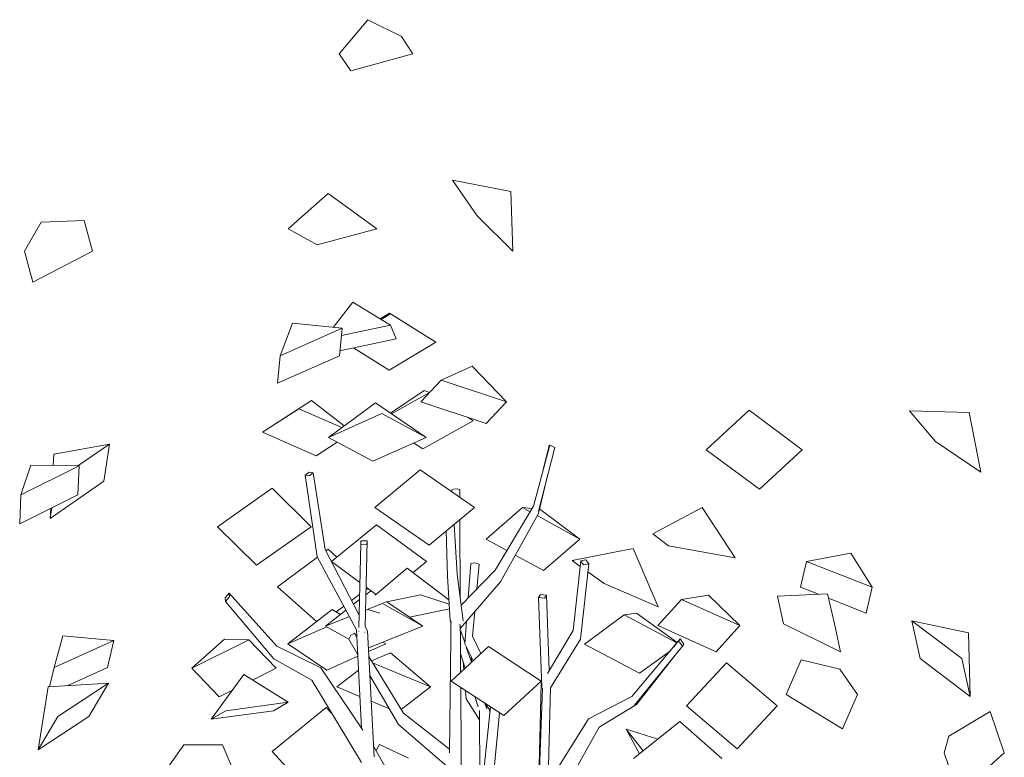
# Model space of a CAD drawing. Extents: x 169645 to 508157, y -5167 to 165945.
# Tile 11 of 130: x 265509 to 267657, y 9389 to 10998. Entities that reach past the tile are written whole.
import ezdxf

# ---------------------------------------------------------------- set-up
doc = ezdxf.new("R2010")
doc.units = 0
doc.header["$MEASUREMENT"] = 0
doc.layers.add('Plomberie Sanitaire', color=7, linetype='Continuous')
doc.layers.add('Végétation', color=7, linetype='Continuous')

msp = doc.modelspace()

# ---------------------------------------------------------------- linework, layer by layer
at = {"layer": 'Plomberie Sanitaire', "linetype": 'Continuous', "lineweight": 20}
for p, q in [((266268.5, 10998.4), (266205.9, 10924.1)), ((266268.5, 10998.4), (266341.6, 10961.5)), ((266366.6, 10924.1), (266341.6, 10961.5)), ((266230.9, 10886.8), (266205.9, 10924.1)), ((266230.9, 10886.8), (266366.6, 10924.1)), ((266580.4, 10623.8), (266453.2, 10648.4)), ((266507, 10570.9), (266453.2, 10648.4)), ((266181.6, 10619.3), (266094.6, 10541.9)), ((266287.7, 10541.9), (266181.6, 10619.3)), ((266584.5, 10493.4), (266580.4, 10623.8)), ((266584.5, 10493.4), (266507, 10570.9)), ((265555.5, 10556.9), (265519.1, 10493.2)), ((265555.5, 10556.9), (265649.3, 10560.3)), ((265667.4, 10493.2), (265649.3, 10560.3)), ((266157.8, 10507.1), (266094.6, 10541.9)), ((266157.8, 10507.1), (266287.7, 10541.9)), ((265537.3, 10426), (265519.1, 10493.2)), ((265537.3, 10426), (265667.4, 10493.2)), ((266192.6, 10327.2), (266235.5, 10382.1)), ((266235.5, 10382.1), (266317.5, 10332.4)), ((266295.5, 10345.7), (266315.4, 10358.4)), ((266297.5, 10344.5), (266317.5, 10356.6)), ((266315.4, 10358.4), (266416.3, 10295.2)), ((266416.3, 10295.2), (266317.5, 10356.6)), ((266077.1, 10265.5), (266103.8, 10336.1)), ((266103.8, 10336.1), (266212.1, 10325.2)), ((266210.6, 10309.9), (266317.5, 10332.4)), ((266330.2, 10302), (266317.5, 10332.4)), ((266077.1, 10265.5), (266212.1, 10325.2)), ((266206.5, 10265.5), (266212.1, 10325.2)), ((266207.5, 10276.3), (266330.2, 10302)), ((266314.9, 10233.7), (266416.3, 10295.2)), ((266314.9, 10233.7), (266236.7, 10282.4)), ((266071.6, 10205.7), (266077.1, 10265.5)), ((266071.6, 10205.7), (266206.5, 10265.5)), ((266496.1, 10242.8), (266428.2, 10211.8)), ((266496.1, 10242.8), (266570.8, 10164.8)), ((266383.6, 10164.8), (266428.2, 10211.8)), ((266570.8, 10164.8), (266428.2, 10211.8)), ((266317.8, 10140), (266391.4, 10189.4)), ((266320, 10138.5), (266402.7, 10185)), ((266391.4, 10189.4), (266402.9, 10185.2)), ((266038.4, 10098.4), (266145.5, 10167.7)), ((266145.5, 10167.7), (266216.8, 10112.5)), ((266182.5, 10087.4), (266284.8, 10162.3)), ((266284.8, 10162.3), (266395.7, 10087.4)), ((266526.2, 10117.8), (266383.6, 10164.8)), ((266526.2, 10117.8), (266570.8, 10164.8)), ((266038.4, 10098.4), (266117.9, 10149.7)), ((266211.5, 10108.7), (266117.9, 10149.7)), ((266182.5, 10087.4), (266298.9, 10139.6)), ((266395.7, 10087.4), (266298.9, 10139.6)), ((267006.5, 10060.2), (267099.7, 10146.4)), ((267215.6, 10060.2), (267099.7, 10146.4)), ((267579.9, 10141.7), (267450.1, 10145.1)), ((267506.1, 10078.4), (267450.1, 10145.1)), ((267605.1, 10011.6), (267579.9, 10141.7)), ((266388.4, 10062), (266498.1, 10123.6)), ((266498.1, 10123.6), (266487.1, 10130.7)), ((266155.3, 10047.2), (266038.4, 10098.4)), ((265583.1, 10050.6), (265704.8, 10072.8)), ((265636.1, 10025.2), (265704.8, 10072.8)), ((265692.3, 9991.8), (265704.8, 10072.8)), ((266155.3, 10047.2), (266201.7, 10077.1)), ((266279.4, 10035.2), (266182.5, 10087.4)), ((266279.4, 10035.2), (266395.7, 10087.4)), ((266388.4, 10062), (266368.2, 10075.1)), ((267605.1, 10011.6), (267506.1, 10078.4)), ((266629.3, 9937.3), (266665.2, 10070.6)), ((266640.5, 9926.3), (266676.2, 10065.3)), ((266650.7, 10016.9), (266664, 10069.2)), ((266664, 10069.2), (266665.2, 10070.6)), ((266665.2, 10070.6), (266676.2, 10065.3)), ((267122.4, 9974.1), (267006.5, 10060.2)), ((267122.4, 9974.1), (267215.6, 10060.2)), ((265581.7, 10026), (265583.1, 10050.6)), ((265511.6, 9961.8), (265533.2, 10026.7)), ((265511.6, 9961.8), (265638.3, 10025.1)), ((265533.2, 10026.7), (265638.3, 10025.1)), ((265635.6, 9961.8), (265638.3, 10025.1)), ((266140.1, 10011.3), (266131.3, 10005.1)), ((266149.3, 10009.8), (266140.1, 10011.3)), ((266140.6, 10003.7), (266149.3, 10009.8)), ((266174.9, 9842.6), (266149.3, 10009.8)), ((266283.3, 9934.4), (266382.3, 10016.8)), ((266500.9, 9934.4), (266382.3, 10016.8)), ((265575.4, 9910.7), (265692.3, 9991.8)), ((266131.3, 10005.1), (266140.6, 10003.7)), ((266158.1, 9826.6), (266131.3, 10005.1)), ((266640.5, 9921.2), (266661.2, 10007)), ((265940.2, 9892.4), (266059.4, 9976.6)), ((266144.6, 9892.4), (266059.4, 9976.6)), ((266451.9, 9969.4), (266448.1, 9971.1)), ((266451.5, 9968.7), (266451.9, 9969.4)), ((266451.6, 9973), (266455.1, 9974.6)), ((266451.6, 9969.6), (266451.6, 9973)), ((266452, 9968.4), (266451.9, 9969.4)), ((266455.1, 9974.6), (266463.6, 9974.8)), ((266463.6, 9974.8), (266468.7, 9973.3)), ((266468.7, 9956.7), (266468.7, 9973.3)), ((265508.9, 9898.5), (265511.6, 9961.8)), ((265508.9, 9898.5), (265635.6, 9961.8)), ((265575.4, 9910.7), (265578.9, 9933.5)), ((265575.4, 9910.7), (265576.6, 9932.3)), ((266401.9, 9852), (266283.3, 9934.4)), ((266401.9, 9852), (266500.9, 9934.4)), ((266526.1, 9865.5), (266605.8, 9934.2)), ((266545.8, 9797.8), (266629.3, 9937.3)), ((266626.4, 9932.4), (266605.8, 9934.2)), ((266622.1, 9925.2), (266605.8, 9934.2)), ((266640.5, 9926.3), (266640.7, 9927.1)), ((266643.8, 9930.8), (266642.8, 9930.9)), ((266643.8, 9930.8), (266730.9, 9865.5)), ((266997.7, 9934.6), (266889.6, 9876.9)), ((267069.7, 9824.4), (266997.7, 9934.6)), ((266469.7, 9738.3), (266469, 9907.9)), ((266557.8, 9772.5), (266640.5, 9921.2)), ((266730.9, 9865.5), (266637.9, 9916.6)), ((266025.5, 9808.3), (265940.2, 9892.4)), ((266025.5, 9808.3), (266144.6, 9892.4)), ((266189, 9816.3), (266287.2, 9896.5)), ((266396.3, 9816.3), (266287.2, 9896.5)), ((266442.1, 9784.2), (266439.2, 9883.1)), ((266463.2, 9788.6), (266456.4, 9897.4)), ((266252.9, 9861.8), (266252.8, 9854.4)), ((266266.5, 9861.3), (266252.9, 9861.8)), ((266262.6, 9674.5), (266266.5, 9861.3)), ((266266.3, 9853.9), (266266.5, 9861.3)), ((266571.4, 9840.6), (266526.1, 9865.5)), ((266651.3, 9796.8), (266730.9, 9865.5)), ((266924.2, 9850.7), (266889.6, 9876.9)), ((266249.5, 9699.6), (266174.9, 9842.6)), ((266176.5, 9839.5), (266181.5, 9843.2)), ((266200.9, 9825.9), (266181.5, 9843.2)), ((266248.9, 9672.9), (266252.8, 9854.4)), ((266252.8, 9854.4), (266266.3, 9853.9)), ((266847.3, 9845.2), (266713.7, 9818.9)), ((266901.7, 9717.4), (266847.3, 9845.2)), ((267069.7, 9824.4), (266924.2, 9850.7)), ((266071.5, 9761.5), (266158.4, 9826.1)), ((266243.8, 9667.2), (266158.1, 9826.6)), ((266251, 9770.7), (266189, 9816.3)), ((266366.9, 9792.3), (266396.3, 9816.3)), ((266651.3, 9796.8), (266590, 9830.4)), ((266731.5, 9806), (266713.7, 9818.9)), ((266715.8, 9665.8), (266732.8, 9817.7)), ((266744.1, 9820.2), (266732.8, 9817.7)), ((266732.8, 9817.7), (266738.9, 9809)), ((266750.2, 9811.4), (266744.1, 9820.2)), ((267212.2, 9760.4), (267225, 9816.9)), ((267321.8, 9835), (267225, 9816.9)), ((267368.1, 9760.4), (267225, 9816.9)), ((267321.8, 9835), (267368.1, 9760.4)), ((266284, 9743.3), (266354.2, 9802)), ((266354.2, 9802), (266445, 9732.8)), ((266472, 9721.2), (266545.8, 9797.8)), ((266487.3, 9737.1), (266493, 9812.3)), ((266493, 9812.3), (266500.6, 9813.9)), ((266500.6, 9813.9), (266511, 9810.5)), ((266506.2, 9756.7), (266511, 9810.5)), ((266731.8, 9646.8), (266750.2, 9811.4)), ((266738.9, 9809), (266750.2, 9811.4)), ((266783.9, 9768.2), (266748.3, 9793.9)), ((266447.6, 9686.9), (266442.1, 9784.2)), ((266476.4, 9687.3), (266463.2, 9788.6)), ((266470.2, 9671.4), (266557.8, 9772.5)), ((266156.6, 9685.5), (266071.5, 9761.5)), ((266264, 9744.1), (266274.8, 9752.5)), ((266264.3, 9755), (266268.3, 9757.9)), ((266284.5, 9746), (266264.4, 9760.8)), ((266274.8, 9752.5), (266286, 9745)), ((266901.7, 9717.4), (266783.9, 9768.2)), ((267251.2, 9745), (267212.2, 9760.4)), ((267355.4, 9703.9), (267368.1, 9760.4)), ((265965.8, 9747.2), (265957.3, 9737)), ((265957.3, 9737), (265958, 9729)), ((265958, 9729), (265966.5, 9739.2)), ((266062.9, 9604.3), (265958, 9729)), ((265966.5, 9739.2), (265965.8, 9747.2)), ((266069.8, 9632.1), (265965.8, 9747.2)), ((266232.8, 9731.6), (266250.4, 9744.7)), ((266237.2, 9723.2), (266250.2, 9733.4)), ((266302.8, 9727.4), (266383.3, 9744)), ((266309.8, 9728.9), (266388.5, 9675.6)), ((266445.6, 9723.7), (266383.3, 9744)), ((266645.2, 9744.2), (266640.7, 9737.7)), ((266640.7, 9737.7), (266653.5, 9736.2)), ((266647.8, 9542.7), (266640.7, 9737.7)), ((266658, 9742.8), (266645.2, 9744.2)), ((266653.5, 9736.2), (266658, 9742.8)), ((266664, 9579), (266658, 9742.8)), ((266900.5, 9676.6), (266952.4, 9733.8)), ((267011, 9743), (266952.4, 9733.8)), ((267079.9, 9676.6), (266952.4, 9733.8)), ((267011, 9743), (267079.9, 9676.6)), ((267271.1, 9745.9), (267161.7, 9741.2)), ((267174.9, 9680.4), (267161.7, 9741.2)), ((267285.8, 9680.4), (267271.1, 9745.9)), ((267355.4, 9703.9), (267273.2, 9736.3)), ((266094.1, 9636.7), (266190.3, 9711.7)), ((266176.1, 9675.6), (266220.6, 9710.3)), ((266190.3, 9711.7), (266209, 9701.2)), ((266199.3, 9706.7), (266215.9, 9719)), ((266263.3, 9710.2), (266300.6, 9725)), ((266294.3, 9703.5), (266268.1, 9712.1)), ((266388.5, 9675.6), (266300.6, 9725)), ((266359.4, 9695.3), (266446.2, 9713.1)), ((266496.8, 9653.7), (266501.7, 9707.7)), ((266176.1, 9675.6), (266228.2, 9696.3)), ((266247.3, 9703.8), (266249.6, 9704.8)), ((266447.6, 9686.9), (266450.5, 9683.3)), ((266479.6, 9636.8), (266483.4, 9686.5)), ((266740.6, 9636.5), (266827.6, 9700.4)), ((266854.3, 9703.9), (266827.6, 9700.4)), ((266942.5, 9639.4), (266827.6, 9700.4)), ((266854.3, 9703.9), (266943, 9640)), ((267473.3, 9604.8), (267454.9, 9687.2)), ((267578.5, 9660.8), (267454.9, 9687.2)), ((267563.9, 9604.8), (267454.9, 9687.2)), ((266094.1, 9636.7), (266178.5, 9674.2)), ((266226.7, 9647.1), (266176.1, 9675.6)), ((266254.2, 9453), (266243.8, 9667.2)), ((266267.4, 9665.3), (266262.5, 9674.5)), ((266282.4, 9390.3), (266267.4, 9665.3)), ((266269.4, 9628.3), (266388.5, 9675.6)), ((266449.2, 9648.8), (266449.5, 9684.6)), ((266468.7, 9678.8), (266468.9, 9677.9)), ((266470.2, 9649.8), (266470, 9678.3)), ((266470.1, 9672.3), (266470.2, 9671.4)), ((266470.2, 9671.4), (266470.1, 9671.6)), ((266470.1, 9665), (266471.3, 9665.5)), ((266479.8, 9639.9), (266471.3, 9665.5)), ((266659.9, 9572.1), (266715.8, 9665.8)), ((267028, 9619.5), (266900.5, 9676.6)), ((267028, 9619.5), (267079.9, 9676.6)), ((267298.9, 9619.7), (267174.9, 9680.4)), ((267298.9, 9619.7), (267285.8, 9680.4)), ((265584.1, 9585.4), (265603, 9654.6)), ((265584.1, 9585.4), (265714.3, 9644.5)), ((265603, 9654.6), (265714.3, 9644.5)), ((265700.4, 9585.4), (265714.3, 9644.5)), ((265884.3, 9583.7), (265956, 9647)), ((265884.3, 9583.7), (266008.5, 9646)), ((265956, 9647), (266008.5, 9646)), ((266068.2, 9583.7), (266008.5, 9646)), ((266226.7, 9647.1), (266231.5, 9656.2)), ((266246.4, 9613.2), (266226.7, 9647.1)), ((266231.5, 9656.2), (266239, 9660.4)), ((266244.6, 9651.4), (266239, 9660.4)), ((266248.7, 9662.8), (266248.7, 9663.5)), ((266248.7, 9662.8), (266249, 9662.8)), ((266261.3, 9662.3), (266262.3, 9662.3)), ((266262.3, 9662.3), (266262.3, 9662.6)), ((266446.6, 9401.7), (266449.2, 9648.8)), ((266470.7, 9574.8), (266470.2, 9649.8)), ((266514.9, 9615.8), (266496.8, 9653.7)), ((266666.5, 9540.8), (266731.8, 9646.8)), ((266844.1, 9522.3), (266946.1, 9643.5)), ((266935.4, 9630.7), (266949.2, 9647.7)), ((266949.2, 9647.7), (266946.1, 9643.5)), ((266946.1, 9643.5), (266954.3, 9631.6)), ((266957.3, 9635.9), (266949.2, 9647.7)), ((267582.2, 9522.3), (267578.5, 9660.8)), ((266166.1, 9584.5), (266069.8, 9632.1)), ((266179.2, 9579.7), (266094.1, 9636.7)), ((266269.8, 9620), (266307.5, 9636.7)), ((266307.5, 9636.7), (266301.3, 9640.9)), ((266450.2, 9555.8), (266531.6, 9631.2)), ((266498.3, 9600.4), (266479.6, 9636.8)), ((266494.2, 9596.6), (266483.1, 9630)), ((266646.5, 9555.8), (266531.6, 9631.2)), ((266860.8, 9572.6), (266740.6, 9636.5)), ((266849.8, 9502.9), (266954.3, 9631.6)), ((266854.5, 9504.7), (266946.7, 9622.3)), ((266860.8, 9572.6), (266928.1, 9622)), ((266954.3, 9631.6), (266957.3, 9635.9)), ((266145.9, 9557.8), (266062.9, 9604.3)), ((266179.2, 9579.7), (266246.6, 9609.7)), ((266346, 9485.7), (266270.4, 9609.1)), ((266317.5, 9617), (266276, 9599.9)), ((266317.5, 9617), (266404.7, 9542.9)), ((266480.8, 9584.2), (266470.4, 9615.5)), ((266495, 9597.4), (266493.9, 9609)), ((267180.9, 9526.7), (267213.4, 9602)), ((267297.7, 9582), (267213.4, 9602)), ((267582.2, 9522.3), (267473.3, 9604.8)), ((267582.2, 9522.3), (267563.9, 9604.8)), ((265574.2, 9543.1), (265584.1, 9585.4)), ((265612.3, 9545.4), (265700.4, 9585.4)), ((265944.1, 9521.5), (265884.3, 9583.7)), ((266016.7, 9557.9), (266068.2, 9583.7)), ((266257.2, 9448.5), (266166.1, 9584.5)), ((266200.9, 9542.9), (266248, 9579.6)), ((266404.7, 9542.9), (266278.7, 9595.6)), ((266477.6, 9581.2), (266476.3, 9597.8)), ((266963.1, 9501.8), (267050.5, 9595.4)), ((267160.8, 9501.8), (267050.5, 9595.4)), ((267336.1, 9526.7), (267297.7, 9582)), ((265926.5, 9472.4), (265997.7, 9569.7)), ((265997.7, 9569.7), (266094.5, 9509.7)), ((266254.8, 9377.8), (266145.9, 9557.8)), ((266335.2, 9460.8), (266272.7, 9568.1)), ((265549.4, 9405.7), (265570.7, 9542.8)), ((265570.7, 9542.8), (265702.6, 9551)), ((265592.2, 9478.3), (265702.6, 9551)), ((265659.8, 9478.3), (265702.6, 9551)), ((265944.1, 9521.5), (265973.1, 9536)), ((266250.8, 9522), (266200.9, 9542.9)), ((266341.2, 9493.4), (266404.7, 9542.9)), ((266565.1, 9480.4), (266450.2, 9555.8)), ((266471.8, 9399.8), (266470.9, 9542.2)), ((266482.6, 9517.3), (266481.1, 9535.5)), ((266565.1, 9480.4), (266646.5, 9555.8)), ((266639.4, 9271.1), (266649.1, 9539.9)), ((266640.3, 9298.5), (266646.5, 9549.7)), ((266646.5, 9549.7), (266647.5, 9551.4)), ((266647.8, 9542.7), (266648.3, 9542.6)), ((266660.7, 9307.9), (266666.5, 9540.8)), ((266512.2, 9471.2), (266482.6, 9517.3)), ((266508.8, 9499.7), (266501.4, 9522.2)), ((266749.5, 9473), (266844.1, 9522.3)), ((267303.6, 9451.4), (267180.9, 9526.7)), ((267303.6, 9451.4), (267336.1, 9526.7)), ((265958.6, 9491.1), (266094.5, 9509.7)), ((266059.3, 9402.2), (266177.7, 9497.9)), ((266062.4, 9491.1), (266094.5, 9509.7)), ((266190.7, 9483.9), (266177.7, 9497.9)), ((266315.2, 9495.1), (266275.8, 9511.6)), ((266521.4, 9360.7), (266535.5, 9499.8)), ((266528, 9494.8), (266523.7, 9507.6)), ((266533.8, 9493.5), (266523.8, 9507.5)), ((266533.8, 9493.5), (266534.3, 9487.5)), ((266772.6, 9455.2), (266854.5, 9504.7)), ((267073.5, 9408.1), (266963.1, 9501.8)), ((267073.5, 9408.1), (267160.8, 9501.8)), ((265549.4, 9405.7), (265592.2, 9478.3)), ((265549.4, 9405.7), (265659.8, 9478.3)), ((265926.5, 9472.4), (265958.6, 9491.1)), ((265926.5, 9472.4), (266062.4, 9491.1)), ((266446.7, 9407.5), (266346, 9485.7)), ((266512.4, 9335.1), (266512.1, 9491.4)), ((266540.4, 9331.1), (266555.8, 9486.5)), ((266661.3, 9332.1), (266749.5, 9473)), ((266446.1, 9364.9), (266335.2, 9460.8)), ((266665.6, 9264), (266772.6, 9455.2)), ((266860.9, 9397.1), (266831.7, 9450.6)), ((266900.8, 9428.9), (266831.7, 9450.6)), ((266869.1, 9403.7), (266831.7, 9450.6)), ((266948.8, 9467.2), (266847.9, 9386.8)), ((267040.6, 9386.8), (266948.8, 9467.2)), ((265867.1, 9416.9), (265821.9, 9353)), ((265867.1, 9416.9), (265951.5, 9416.6)), ((265978, 9353), (265951.5, 9416.6)), ((266284.6, 9407.5), (266281.2, 9412.6)), ((266320.7, 9342.9), (266284.6, 9407.5)), ((266286.6, 9404), (266294, 9417.7)), ((266294, 9417.7), (266356.9, 9387.8)), ((266147.8, 9306.5), (266059.3, 9402.2)), ((266281.8, 9390.1), (266282.4, 9390.3)), ((266446.6, 9399.5), (266446.6, 9401.7)), ((266472.4, 9332), (266471.8, 9399.8))]:
    msp.add_line(p, q, dxfattribs=at)
at = {"layer": 'Végétation', "linetype": 'Continuous', "lineweight": 20}
for p, q in [((267535.9, 9435.7), (267625.7, 9489.7)), ((267656.5, 9399.3), (267625.7, 9489.7)), ((267535.9, 9435.7), (267525.5, 9399.3)), ((267556.3, 9308.9), (267525.5, 9399.3)), ((267556.3, 9308.9), (267656.5, 9399.3))]:
    msp.add_line(p, q, dxfattribs=at)

doc.saveas('drawing.dxf')
